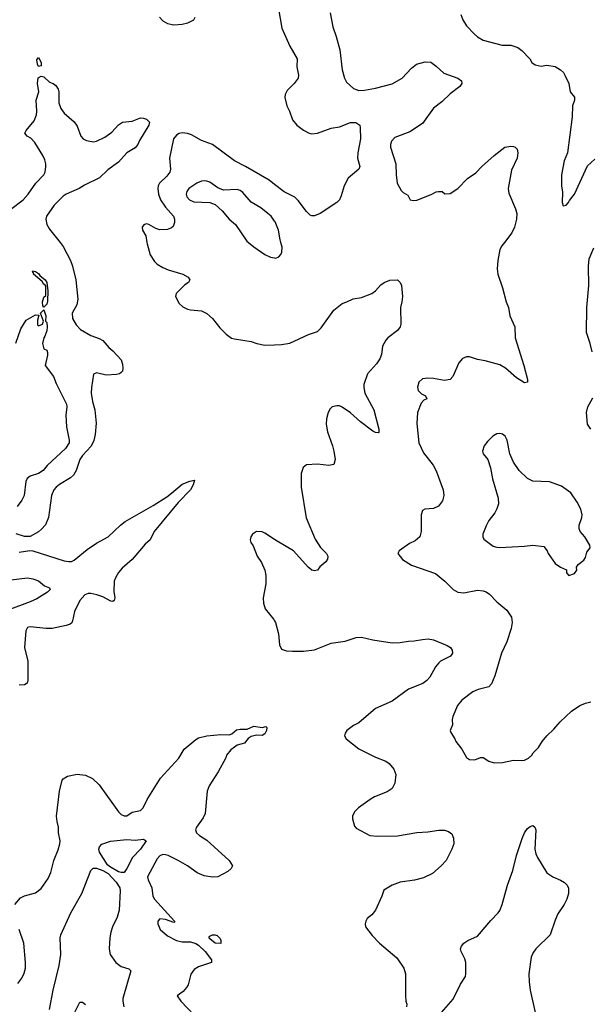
# Model space of a CAD drawing. Header units: inches. Extents: x 1245430 to 1420861, y 606325 to 671315.
# Tile 24 of 256: x 1258155 to 1262286, y 654488 to 661612. Entities that reach past the tile are written whole.
import ezdxf

# ---------------------------------------------------------------- set-up
doc = ezdxf.new("R2010")
doc.units = ezdxf.units.IN
doc.header["$MEASUREMENT"] = 0
for name, color, linetype in [('B2655', 7, 'Continuous'), ('B2656', 7, 'Continuous'), ('B2665', 7, 'Continuous'), ('B2666', 7, 'Continuous')]:
    doc.layers.add(name, color=color, linetype=linetype)

msp = doc.modelspace()

# ---------------------------------------------------------------- linework, layer by layer
at = {"layer": 'B2655', "color": 5}
for points, elevation in [([(1258446.5, 660000), (1258470.1, 659970.1), (1258521.5, 659870), (1258535.9, 659830), (1258560.5, 659730), (1258576.3, 659590), (1258569.1, 659550), (1258534.4, 659490), (1258536.4, 659450), (1258564.3, 659404.3), (1258594.9, 659370), (1258670, 659326.9), (1258730, 659304.9), (1258757.6, 659290), (1258799.5, 659239.5), (1258830, 659216.3), (1258890.3, 659150.3), (1258899.9, 659119.9), (1258901.6, 659090), (1258898, 659070), (1258890, 659059.3), (1258876, 659050), (1258854.9, 659045.1), (1258779.7, 659039.7), (1258710, 659057.2), (1258690, 659048), (1258673.6, 658950), (1258672.3, 658910), (1258681.8, 658850), (1258698.9, 658790), (1258708.1, 658691.9), (1258700.9, 658610), (1258692.4, 658567.6), (1258673, 658527), (1258610, 658459.1), (1258590.2, 658430), (1258563.5, 658350), (1258544, 658316), (1258523.2, 658296.8), (1258443.6, 658250), (1258417.8, 658230), (1258400.7, 658210), (1258384.2, 658170), (1258362.8, 658010), (1258341.7, 657958.3), (1258313.7, 657926.3), (1258290, 657907.3), (1258230, 657874), (1258190, 657874), (1258128.3, 657891.7)], 1080), ([(1259075.2, 660000), (1259076.5, 659990), (1259099.2, 659910), (1259130, 659862.4), (1259150, 659843.8), (1259190, 659820.2), (1259230, 659802.7), (1259334.8, 659770), (1259374.8, 659750), (1259386.8, 659730), (1259376, 659710), (1259350, 659694.5), (1259288.4, 659630), (1259283.1, 659610), (1259310, 659558), (1259335.4, 659535.4), (1259370, 659517.6), (1259391.8, 659511.8), (1259470, 659505.7), (1259510, 659486.7), (1259551.1, 659451.1), (1259602.7, 659382.7), (1259650, 659337.1), (1259689, 659309), (1259710, 659303.1), (1259830, 659284.9), (1259872, 659270), (1259930, 659258.4), (1260000, 659260.5)], 1120), ([(1259811.3, 660000), (1259850, 659968), (1259930, 659913.4), (1259970, 659893.4), (1260000, 659889.4)], 1140), ([(1258127.8, 659272.2), (1258163.9, 659376.1), (1258202.7, 659437.3), (1258270, 659478), (1258294, 659474), (1258282.4, 659437.6), (1258284.4, 659404.4), (1258290, 659397.3), (1258319.3, 659410), (1258327, 659430), (1258306, 659490), (1258330, 659514), (1258343.1, 659470), (1258342, 659430), (1258350, 659422), (1258352.8, 659390), (1258350, 659361.2), (1258337.5, 659322.5), (1258328.8, 659310), (1258319.3, 659270), (1258330, 659231.3), (1258350, 659222), (1258354.8, 659205.2), (1258355.3, 659184.7), (1258338, 659110), (1258399.1, 659030), (1258419.5, 658979.5), (1258494, 658830), (1258497, 658810), (1258488.9, 658750), (1258494, 658666), (1258512.3, 658570), (1258512.2, 658550), (1258486.5, 658510), (1258353.5, 658386.5), (1258323.8, 658350), (1258290.6, 658330), (1258230.9, 658309.1), (1258208.1, 658291.9), (1258199.7, 658270), (1258186.8, 658170), (1258170, 658135.8), (1258136.5, 658090)], 1060), ([(1258150, 657759.5), (1258227.2, 657772.8), (1258250, 657770.5), (1258477.5, 657697.5), (1258510, 657691.3), (1258530, 657693.2), (1258550, 657701.5), (1258642.1, 657777.9), (1258710, 657824.8), (1258794.2, 657870), (1258884.8, 657955.2), (1258918.7, 657981.3), (1259122.1, 658097.9), (1259219.3, 658160.7), (1259254.6, 658185.4), (1259330, 658250.5), (1259386.3, 658273.7), (1259419.8, 658279.8), (1259410, 658246), (1259390.2, 658209.8), (1259301.8, 658118.2), (1259128.2, 657910), (1259098, 657850), (1259061.8, 657818.2), (1258970, 657706.6), (1258896.5, 657643.5), (1258870, 657611.8), (1258850, 657579.5), (1258839.6, 657550), (1258836.2, 657476.2), (1258843.8, 657430), (1258838.8, 657410), (1258830, 657403.7), (1258814, 657406), (1258755.8, 657435.8), (1258712.2, 657452.2), (1258670, 657461.4), (1258650, 657459.8), (1258626, 657450), (1258589.2, 657410), (1258551.4, 657330), (1258537.8, 657262.2), (1258531.7, 657248.3), (1258520.3, 657239.7), (1258491.3, 657228.7), (1258390, 657208.2), (1258346.6, 657206.6), (1258230, 657220.5), (1258210, 657214), (1258200.3, 657190), (1258188.9, 657070), (1258213.4, 656970), (1258214.4, 656830), (1258208.4, 656811.6), (1258190, 656799.5), (1258150, 656797.6)], 1080), ([(1260000, 657851.7), (1259930, 657898), (1259910, 657906), (1259870, 657909.2), (1259841, 657890), (1259826.8, 657870), (1259822.8, 657850), (1259826.8, 657830), (1259844.5, 657804.5), (1259874.8, 657730), (1259904.9, 657684.9), (1259928.9, 657630), (1259937, 657590), (1259936.4, 657530), (1259917.1, 657430), (1259920.5, 657390), (1259932.7, 657350), (1259993.7, 657273.7), (1260000, 657261.9)], 1120), ([(1258090, 657559.3), (1258210, 657573.2), (1258250, 657567.2), (1258291.3, 657551.3), (1258335.3, 657515.3), (1258370, 657501), (1258375.5, 657490), (1258357.1, 657470), (1258277.7, 657422.3), (1258230, 657400.5), (1258070, 657339.1)], 1060), ([(1258119.3, 655210), (1258161.6, 655258.4), (1258190, 655274), (1258270, 655294.8), (1258310, 655327.3), (1258360.5, 655399.5), (1258379.1, 655440.9), (1258401.3, 655530), (1258433.7, 655606.3), (1258445.1, 655650), (1258446.6, 655670), (1258435.6, 655730), (1258435.8, 655770), (1258425.1, 655810), (1258420.5, 655850), (1258443.6, 656030), (1258462, 656110), (1258470, 656120.7), (1258500.7, 656139.3), (1258570, 656152.7), (1258630, 656145.3), (1258682, 656122), (1258730, 656075.8), (1258870, 655880.3), (1258890, 655862.2), (1258910, 655852.1), (1258930, 655851.3), (1258970, 655878.5), (1259030, 655890.3), (1259049.7, 655910), (1259076.5, 655970), (1259175.1, 656124.9), (1259305.7, 656270), (1259345.4, 656334.6), (1259430, 656404.9), (1259450, 656416.5), (1259510, 656431.3), (1259610, 656441.5), (1259670, 656438.3), (1259690, 656446), (1259725.2, 656474.8), (1259750, 656479.8), (1259800.9, 656479.1), (1259850, 656501.8), (1259910, 656490.9), (1259937.3, 656497.3), (1259943.8, 656490), (1259941.4, 656470), (1259930, 656444.9), (1259910, 656433.4), (1259870, 656435.2), (1259830, 656426.9), (1259807.7, 656412.3), (1259783.2, 656376.8), (1259730, 656363.9), (1259709.1, 656350), (1259684, 656330), (1259653, 656290), (1259647.8, 656272.2), (1259590.7, 656169.3), (1259526.2, 656070), (1259512.3, 656030), (1259498.4, 655870), (1259483.6, 655836.4), (1259435.8, 655770), (1259428.5, 655750), (1259434.4, 655730), (1259457.1, 655710), (1259510, 655676.1), (1259670.4, 655530), (1259695.5, 655490), (1259684.9, 655470), (1259660.5, 655450), (1259589.5, 655410.5), (1259550, 655408.4), (1259490, 655418.7), (1259440.2, 655440.2), (1259370, 655490.9), (1259301, 655530), (1259230, 655564.3), (1259210, 655571.1), (1259190, 655571.2), (1259170, 655563.1), (1259150, 655542), (1259080.7, 655410), (1259084.5, 655390), (1259111.2, 655331.2), (1259118.8, 655270), (1259129.6, 655250), (1259276.5, 655090), (1259276.5, 655083.5), (1259270, 655080.7), (1259210, 655101.6), (1259170, 655106), (1259154, 655090), (1259154, 655070), (1259170.4, 655030), (1259224.9, 654984.9), (1259289.2, 654949.2), (1259330, 654940.9), (1259390, 654940.3), (1259430, 654928), (1259450, 654916.5), (1259496.9, 654870), (1259543.8, 654810), (1259542.8, 654790), (1259450, 654760.5), (1259418.6, 654741.4), (1259393.9, 654706.1), (1259373.2, 654630), (1259362, 654610), (1259338.2, 654581.8), (1259294.8, 654550), (1259321.6, 654510), (1259417, 654410)], 1080), ([(1258371.4, 654450), (1258397.3, 654590), (1258441.6, 654770), (1258451.6, 654850), (1258448.5, 654970), (1258452.8, 654990), (1258524.8, 655150), (1258603.8, 655290), (1258670, 655455.5), (1258686.8, 655473.2), (1258710, 655474.2), (1258756.6, 655456.6), (1258795.1, 655435.1), (1258853, 655373), (1258879.4, 655330), (1258881.8, 655310), (1258873.8, 655170), (1258861.1, 655118.9), (1258826.3, 655050), (1258813.5, 655010), (1258807.1, 654970), (1258803.5, 654890), (1258810.3, 654850), (1258850, 654791.7), (1258890, 654761.7), (1258944.4, 654744.4), (1258959.1, 654730), (1258901.5, 654530), (1258900.3, 654510), (1258907.8, 654470)], 1060), ([(1258142, 654638), (1258170, 654678), (1258186.3, 654713.7), (1258196.9, 654750), (1258197.4, 654790), (1258184.2, 654930), (1258151.6, 655030)], 1080), ([(1258505.1, 654334.9), (1258590, 654504.7), (1258610, 654504.7), (1258630, 654487.3)], 1040)]:
    msp.add_lwpolyline(points, dxfattribs=dict(at, elevation=elevation))
for points, elevation in [([(1258330, 659533.2), (1258323, 659543), (1258320.4, 659570), (1258330, 659604), (1258342.7, 659617.3), (1258343.2, 659683.2), (1258336, 659696), (1258330, 659696), (1258318.5, 659718.5), (1258255.6, 659770), (1258256.6, 659776.6), (1258247.3, 659790), (1258250, 659794), (1258270, 659790.3), (1258290, 659777), (1258300.9, 659760.9), (1258339.3, 659730), (1258350.3, 659710), (1258358, 659650), (1258356.5, 659576.5), (1258350, 659553.2)], 1060), ([(1258890, 655441.2), (1258870, 655448.1), (1258804.8, 655484.8), (1258790, 655498.5), (1258731.6, 655590), (1258727.8, 655610), (1258732.3, 655627.7), (1258750, 655646), (1258812.1, 655667.9), (1258930, 655680.7), (1258990, 655676), (1259050, 655682.8), (1259059.1, 655679.1), (1259070.6, 655670), (1259030, 655609.7), (1258972.4, 655550), (1258931.4, 655470), (1258910, 655442.2)], 1060), ([(1259610, 654929), (1259570, 654929.7), (1259530, 654962.7), (1259523.7, 654970), (1259525.6, 654974.4), (1259530, 654981), (1259550, 654990.5), (1259570.6, 654990.6), (1259585.4, 654985.4), (1259605.4, 654965.4), (1259611.3, 654950)], 1080)]:
    msp.add_lwpolyline(points, close=True, dxfattribs=dict(at, elevation=elevation))
at = {"layer": 'B2656', "color": 5}
for points, elevation in [([(1259166, 661630), (1259190, 661603.8), (1259224, 661584), (1259270, 661575.8), (1259330, 661580.4), (1259371.4, 661588.6), (1259416, 661610), (1259426, 661630)], 1120), ([(1258090, 660240.6), (1258179.5, 660310), (1258217.2, 660350), (1258271.2, 660428.8), (1258329, 660490), (1258338.7, 660510), (1258345, 660550), (1258343.7, 660570), (1258337.5, 660597.5), (1258323, 660630), (1258264.6, 660724.6), (1258234.5, 660754.5), (1258209.7, 660770), (1258193, 660790), (1258201.3, 660810), (1258259.6, 660880.4), (1258276.6, 660923.4), (1258279.9, 660950), (1258275.1, 661030), (1258293.7, 661090), (1258283.5, 661150), (1258288.3, 661191.7), (1258310, 661203.8), (1258330, 661198.4), (1258370, 661160.7), (1258398, 661150), (1258416.1, 661136.1), (1258433, 661110), (1258438, 661090), (1258437.6, 661010), (1258452, 660970), (1258475.9, 660935.9), (1258550, 660873), (1258570, 660842.8), (1258597.4, 660770), (1258614.4, 660750), (1258637.8, 660737.8), (1258690, 660727.8), (1258710, 660732.6), (1258770, 660761.8), (1258821.5, 660798.5), (1258870, 660851), (1258898.4, 660870), (1258970, 660876.9), (1259030, 660901.6), (1259050, 660900.5), (1259072.5, 660892.5), (1259093.4, 660870), (1259090.4, 660850), (1259021.5, 660738.5), (1259009.2, 660710), (1258990, 660684.2), (1258930.6, 660649.4), (1258870, 660581.4), (1258793.4, 660526.6), (1258731.7, 660468.3), (1258624.8, 660415.2), (1258586.4, 660390), (1258490.4, 660350), (1258470, 660336.1), (1258403.6, 660270), (1258348.4, 660190), (1258343.5, 660170), (1258351.3, 660130), (1258370, 660097), (1258446.5, 660000)], 1080), ([(1260000, 660419.9), (1259959.7, 660450), (1259790, 660549.1), (1259710.5, 660590.5), (1259550, 660709.8), (1259470, 660739.3), (1259398.8, 660778.8), (1259370, 660788.5), (1259330, 660793.7), (1259310, 660789.8), (1259290, 660777.8), (1259268.7, 660750), (1259238.1, 660610), (1259245.2, 660530), (1259240.7, 660510), (1259220, 660480), (1259167.1, 660430), (1259157.1, 660410), (1259154.4, 660390), (1259159.5, 660350), (1259173.9, 660310), (1259210, 660255.4), (1259268.1, 660190), (1259276.5, 660170), (1259275.6, 660144.4), (1259264.9, 660115.1), (1259254.2, 660105.8), (1259224.8, 660095.2), (1259170, 660092.2), (1259141.4, 660101.4), (1259090, 660129.6), (1259070, 660134.3), (1259052.5, 660127.5), (1259042.4, 660110), (1259043.7, 660090), (1259069, 660049), (1259075.2, 660000)], 1120), ([(1260000, 660154.3), (1259975.1, 660190), (1259951.8, 660210), (1259899.5, 660250), (1259830, 660291.3), (1259770, 660361.3), (1259750, 660375.4), (1259730, 660382.6), (1259630, 660378.7), (1259590, 660396.3), (1259530, 660436.3), (1259510, 660444.7), (1259490, 660446.6), (1259470, 660444), (1259436.3, 660430), (1259378.7, 660390), (1259364.6, 660370), (1259359.5, 660350), (1259363.8, 660330), (1259384.9, 660310), (1259414.7, 660294.7), (1259530, 660290.4), (1259570, 660275.5), (1259620.7, 660230), (1259670.7, 660170), (1259717.3, 660130), (1259799.1, 660010), (1259811.3, 660000)], 1140)]:
    msp.add_lwpolyline(points, dxfattribs=dict(at, elevation=elevation))
at = {"layer": 'B2656', "color": 5, "elevation": 1080}
msp.add_lwpolyline([(1258290, 661274), (1258283.6, 661290), (1258279, 661321), (1258290, 661338), (1258310, 661302), (1258310, 661278)], close=True, dxfattribs=at)
at = {"layer": 'B2665', "color": 5}
for points, elevation in [([(1260000, 659889.4), (1260010, 659888), (1260030, 659896), (1260046.3, 659913.7), (1260052.7, 659930), (1260054.8, 659965.2), (1260045.4, 660000)], 1140), ([(1261663.3, 660000), (1261644.4, 659975.6), (1261630.4, 659950), (1261615.8, 659870), (1261610.4, 659810), (1261615.5, 659770), (1261650, 659672), (1261676.3, 659570), (1261692.7, 659530), (1261703, 659470), (1261738.4, 659390), (1261740.5, 659310), (1261804.6, 659110), (1261830.4, 659009.6), (1261830, 658988.7), (1261810, 658986), (1261750, 659020.9), (1261670.8, 659090.8), (1261630, 659115.6), (1261524.7, 659144.7), (1261470, 659154), (1261410, 659173.6), (1261390, 659174), (1261360.3, 659159.7), (1261334, 659130), (1261290.3, 659029.7), (1261270.3, 659009.7), (1261230, 659000.9), (1261150, 659017), (1261110, 659019.5), (1261070, 659013), (1261043, 658990), (1261034, 658954), (1261038.8, 658930), (1261064.5, 658904.5), (1261092, 658890), (1261102, 658870), (1261079.8, 658860.2), (1261061.6, 658838.4), (1261035.5, 658770), (1261028.5, 658690), (1261045.3, 658550), (1261077.2, 658477.2), (1261148.5, 658390), (1261169.2, 658349.2), (1261219.5, 658210), (1261224.2, 658170), (1261214.4, 658130), (1261186.3, 658093.7), (1261150, 658075.6), (1261088, 658072), (1261070, 658062), (1261062, 658030), (1261060.4, 657910), (1261050.3, 657869.7), (1261018.7, 657841.3), (1260976.8, 657823.2), (1260902, 657770), (1260892, 657750), (1260925.5, 657705.5), (1260990, 657666), (1261164.9, 657604.9), (1261232.7, 657550), (1261293.4, 657490), (1261326.8, 657470), (1261370, 657466.3), (1261470, 657484.2), (1261510, 657480.2), (1261532, 657472), (1261556.7, 657456.7), (1261610, 657401.3), (1261680.8, 657340.8), (1261716, 657290), (1261720.2, 657250), (1261712.3, 657207.7), (1261682.3, 657110), (1261642, 657030), (1261594.3, 656865.7), (1261570, 656806.6), (1261550, 656784.5), (1261474.6, 656765.4), (1261436, 656750), (1261354.8, 656690), (1261324, 656650), (1261290.4, 656569.6), (1261285.5, 656550), (1261287.7, 656510), (1261271, 656470), (1261275.3, 656455.3), (1261304.7, 656410), (1261311, 656391), (1261355.5, 656335.5), (1261390, 656274.8), (1261410, 656260.5), (1261450, 656256.3), (1261490, 656274), (1261510, 656274), (1261550, 656247.3), (1261590, 656234.8), (1261650, 656238.8), (1261730, 656254.8), (1261790, 656251.3), (1261810, 656256), (1261838, 656270), (1261862, 656290), (1261872.1, 656307.9), (1261910, 656346.8), (1261937, 656390), (1261969.6, 656430), (1262021.4, 656478.6), (1262067.2, 656532.8), (1262150, 656610.4), (1262210, 656650.4), (1262250, 656668), (1262290, 656676.4)], 1140), ([(1262298, 659210), (1262283.9, 659270), (1262257.2, 659350), (1262260.3, 659530), (1262275.8, 659690), (1262271.3, 659830), (1262278.3, 659881.7), (1262310, 659961)], 1140), ([(1260000, 659260.5), (1260050, 659262), (1260110, 659272.4), (1260245.1, 659334.9), (1260310, 659356.2), (1260337, 659383), (1260429.9, 659510.1), (1260490, 659559.6), (1260522.7, 659570), (1260567.6, 659592.4), (1260630, 659601.1), (1260704, 659630), (1260729.3, 659650), (1260770, 659693.4), (1260794, 659710), (1260833.4, 659726.6), (1260890.4, 659730.4), (1260910, 659711.3), (1260919.1, 659690), (1260926, 659610), (1260921.6, 659570), (1260910.6, 659530), (1260914.3, 659410), (1260908.9, 659390), (1260890, 659364), (1260820.4, 659310), (1260806.3, 659293.7), (1260781.8, 659250), (1260773.5, 659190), (1260762.1, 659157.9), (1260738.3, 659121.7), (1260671.7, 659050), (1260647.1, 658972.9), (1260644.9, 658950), (1260652.8, 658910), (1260717.8, 658790), (1260754.9, 658650), (1260754.3, 658625.7), (1260750, 658622), (1260730, 658624.7), (1260710, 658634.5), (1260622.1, 658702.1), (1260550, 658766.6), (1260490, 658807.8), (1260470, 658817.6), (1260450, 658819.6), (1260416, 658810), (1260402.6, 658797.4), (1260388.4, 658770), (1260376.5, 658723.5), (1260374.4, 658685.6), (1260382.8, 658630), (1260418.5, 658530), (1260427.8, 658490), (1260437.4, 658430), (1260430, 658394), (1260393.5, 658386.5), (1260310, 658397.2), (1260230, 658391.2), (1260207.9, 658372.1), (1260193.1, 658330), (1260193.4, 658230), (1260229.1, 658009.1), (1260293.7, 657853.7), (1260333.3, 657793.3), (1260375.5, 657750), (1260385.5, 657730), (1260383.8, 657710), (1260370.5, 657690), (1260327.6, 657652.4), (1260310.4, 657629.6), (1260290, 657624.5), (1260270, 657629.6), (1260242, 657650), (1260136.2, 657770), (1260019.1, 657839.1), (1260000, 657851.7)], 1120), ([(1262289.8, 658649.8), (1262265.2, 658685.2), (1262258.9, 658770), (1262268.4, 658810), (1262303.4, 658876.6)], 1140), ([(1260000, 657261.9), (1260006.4, 657250), (1260027.7, 657170), (1260034.8, 657090), (1260050, 657058), (1260086, 657046), (1260130, 657044.4), (1260210, 657044.2), (1260287.9, 657052.1), (1260410, 657101.6), (1260510, 657115.8), (1260590, 657141.6), (1260630, 657144.1), (1260710, 657125.4), (1260850, 657103.8), (1260910, 657106.9), (1260970, 657116.9), (1261010, 657117), (1261070, 657128.9), (1261111.6, 657131.6), (1261150, 657124.9), (1261250, 657083.8), (1261273.4, 657070), (1261286, 657050), (1261287.6, 657030), (1261273.6, 657006.4), (1261200.4, 656970), (1261190, 656959.6), (1261165.3, 656930), (1261124.5, 656855.5), (1261102.4, 656830), (1261072.7, 656810), (1260970, 656767.6), (1260850, 656681.5), (1260730, 656629.6), (1260610, 656526), (1260570, 656505.1), (1260522.8, 656470), (1260510.8, 656450), (1260506.8, 656430), (1260518.8, 656410), (1260610, 656337.6), (1260730, 656276.5), (1260806.4, 656246.4), (1260830, 656230.4), (1260863, 656190), (1260877.1, 656150), (1260870, 656088), (1260850.7, 656050), (1260814.8, 656025.2), (1260724, 655990), (1260690.7, 655970), (1260607.3, 655910), (1260578.5, 655881.5), (1260562.8, 655850), (1260562.8, 655830), (1260578.5, 655778.5), (1260590, 655762.8), (1260690, 655710.7), (1260745.7, 655705.7), (1260890, 655706.7), (1261030, 655732.6), (1261110, 655737), (1261187.9, 655747.9), (1261230, 655747.3), (1261259.8, 655739.8), (1261282, 655722), (1261296.3, 655690), (1261297, 655650), (1261284.2, 655610), (1261241.3, 655530), (1261204.9, 655490), (1261144, 655436), (1261077.4, 655402.6), (1261013.7, 655386.3), (1260908.9, 655371.1), (1260850.3, 655349.7), (1260790, 655313.2), (1260776, 655270), (1260730.3, 655169.7), (1260703.1, 655136.9), (1260671, 655110), (1260661, 655090), (1260656, 655070), (1260658, 655050), (1260706.5, 654986.5), (1260760.5, 654930), (1260885.8, 654825.8), (1260934.4, 654750), (1260948.2, 654710), (1260947.7, 654550), (1260950.8, 654510), (1260957.3, 654490), (1260954, 654470)], 1120), ([(1261209.4, 654430), (1261293.4, 654526.6), (1261345.7, 654634.3), (1261381.6, 654690), (1261385.6, 654710), (1261385.6, 654790), (1261377.7, 654817.7), (1261349.6, 654870), (1261346.3, 654890), (1261352, 654910), (1261369.6, 654930), (1261398, 654950), (1261470, 654982), (1261565.4, 655094.6), (1261618.7, 655150), (1261630, 655167.7), (1261648.2, 655210), (1261685.3, 655350), (1261723.6, 655456.4), (1261750, 655564.7), (1261792.1, 655687.9), (1261809.4, 655730), (1261830, 655761), (1261850, 655774.8), (1261870, 655781), (1261884.7, 655770), (1261890.7, 655750.7), (1261884.9, 655610), (1261890, 655578), (1261902.4, 655550), (1261970, 655440.4), (1262013.4, 655410), (1262070, 655387.2), (1262099.1, 655370), (1262117.3, 655350), (1262128.2, 655328.2), (1262126.7, 655290), (1262115.3, 655250), (1262095.3, 655210), (1262050, 655142.7), (1262030, 655097.2), (1261994.9, 654990), (1261892.2, 654890), (1261870, 654858), (1261858, 654830), (1261841.5, 654710), (1261841.7, 654650), (1261850.4, 654590), (1261887, 654430)], 1120)]:
    msp.add_lwpolyline(points, dxfattribs=dict(at, elevation=elevation))
at = {"layer": 'B2665', "color": 5, "elevation": 1160}
msp.add_lwpolyline([(1261630, 658619), (1261610, 658615.3), (1261580.7, 658599.3), (1261540.5, 658559.5), (1261518, 658530), (1261504.7, 658490), (1261511, 658470), (1261544, 658430), (1261564, 658370), (1261576.3, 658290), (1261618.4, 658150), (1261620.3, 658110), (1261610, 658074), (1261594.7, 658045.3), (1261550.8, 657990), (1261530.7, 657950), (1261507.7, 657890), (1261507.7, 657870), (1261513.7, 657853.7), (1261583.4, 657803.4), (1261610, 657794.9), (1261630, 657792.7), (1261810, 657803), (1261870, 657810.7), (1261950, 657800.7), (1261974, 657770), (1261981, 657750), (1262030, 657678), (1262070, 657651.3), (1262112.7, 657632.7), (1262112, 657610), (1262130, 657592), (1262170, 657606), (1262188, 657630), (1262186, 657650), (1262198, 657670), (1262238, 657702), (1262250, 657722), (1262259.6, 657760.4), (1262284, 657790), (1262281.2, 657810), (1262246.6, 657870), (1262212.7, 657910), (1262203.7, 657930), (1262204.8, 657955.2), (1262225.2, 658010), (1262226, 658030), (1262217, 658070), (1262190, 658121.2), (1262143.7, 658190), (1262077.8, 658237.8), (1261990, 658267.6), (1261870, 658272.3), (1261830, 658292.3), (1261771.2, 658351.2), (1261729.5, 658410), (1261702.9, 658470), (1261684.5, 658570), (1261670, 658599), (1261650, 658614)], close=True, dxfattribs=at)
at = {"layer": 'B2666', "color": 5}
for points, elevation in [([(1260028.2, 661690), (1260052.9, 661550), (1260110, 661420.7), (1260163.7, 661330), (1260161.6, 661270), (1260174, 661210), (1260170.6, 661190), (1260140.7, 661150), (1260090, 661099), (1260076.3, 661070), (1260073, 661050), (1260088.5, 660990), (1260108.4, 660950), (1260130, 660887.3), (1260160.5, 660850), (1260210, 660813), (1260250, 660790.5), (1260270, 660787), (1260310, 660790.4), (1260410, 660828), (1260470, 660836.5), (1260550, 660868.7), (1260588.2, 660868.2), (1260616.3, 660850), (1260620.3, 660830), (1260621.3, 660750), (1260601.5, 660650), (1260599.5, 660610), (1260616.5, 660550), (1260610, 660529.7), (1260533.3, 660466.7), (1260504.6, 660410), (1260483.1, 660336.9), (1260470.8, 660310), (1260451, 660290), (1260330, 660209.6), (1260290, 660194), (1260270, 660192), (1260257.2, 660197.2), (1260230, 660224.5), (1260170, 660304.7), (1260147.4, 660327.4), (1260070, 660367.7), (1260000, 660419.9)], 1120), ([(1260402.3, 661662.3), (1260420.7, 661560.7), (1260446.4, 661490), (1260473.3, 661393.3), (1260488.8, 661250), (1260504.9, 661190), (1260521.3, 661161.3), (1260570, 661114.4), (1260610, 661100.9), (1260650, 661102.8), (1260730, 661116), (1260850, 661149.2), (1260923.6, 661190), (1260990, 661262.4), (1261027, 661290), (1261090, 661308.2), (1261130, 661303.8), (1261170, 661275.8), (1261225.5, 661225.5), (1261326, 661190), (1261354, 661170), (1261355.5, 661150), (1261340.5, 661130), (1261270, 661075.8), (1261210, 661018.3), (1261150, 660971.1), (1261070, 660860.4), (1260978, 660802), (1260870, 660759.6), (1260846.4, 660733.6), (1260839.5, 660710), (1260839.5, 660690), (1260877.1, 660570), (1260879.3, 660490), (1260888.4, 660428.4), (1260915.9, 660375.9), (1260930, 660361), (1260963.6, 660343.6), (1260982, 660310), (1261003, 660303), (1261030, 660306.4), (1261133.1, 660346.9), (1261170, 660367.3), (1261186, 660370), (1261214, 660370), (1261232, 660352), (1261270, 660354.8), (1261326, 660390), (1261397.5, 660462.5), (1261456.2, 660503.8), (1261499.7, 660550), (1261590, 660630.3), (1261666, 660690), (1261710, 660697.3), (1261730, 660694.8), (1261742, 660690), (1261756, 660676), (1261760.7, 660650), (1261754.9, 660610), (1261716.2, 660523.8), (1261690.2, 660390), (1261695.9, 660355.9), (1261744.9, 660244.9), (1261753.1, 660210), (1261751.4, 660168.6), (1261736.5, 660110), (1261717.6, 660070), (1261663.3, 660000)], 1140), ([(1261348, 661650), (1261363, 661610), (1261390, 661567.3), (1261444.9, 661510), (1261470, 661488.2), (1261510, 661463.8), (1261648.2, 661428.2), (1261710, 661428.8), (1261761, 661410), (1261790.7, 661390), (1261847.3, 661330), (1261863.4, 661303.4), (1261885.7, 661285.7), (1261930, 661277.1), (1261970, 661283.8), (1262030, 661272.4), (1262070.7, 661250), (1262090.3, 661230.3), (1262102, 661210), (1262130, 661151.3), (1262139.3, 661090), (1262170, 661050.8), (1262172, 661030), (1262156.5, 660990), (1262154.3, 660910), (1262120.7, 660650), (1262095.5, 660590), (1262078, 660490), (1262076.3, 660410), (1262085.2, 660365.2), (1262082, 660290), (1262090, 660266), (1262110, 660271.3), (1262128.7, 660290), (1262134.8, 660305.2), (1262170, 660350.8), (1262265.8, 660554.2), (1262317.2, 660602.8)], 1160), ([(1260045.4, 660000), (1260040.1, 660020.1), (1260028.3, 660090), (1260003, 660150), (1260000, 660154.3)], 1140)]:
    msp.add_lwpolyline(points, dxfattribs=dict(at, elevation=elevation))

doc.saveas('drawing.dxf')
